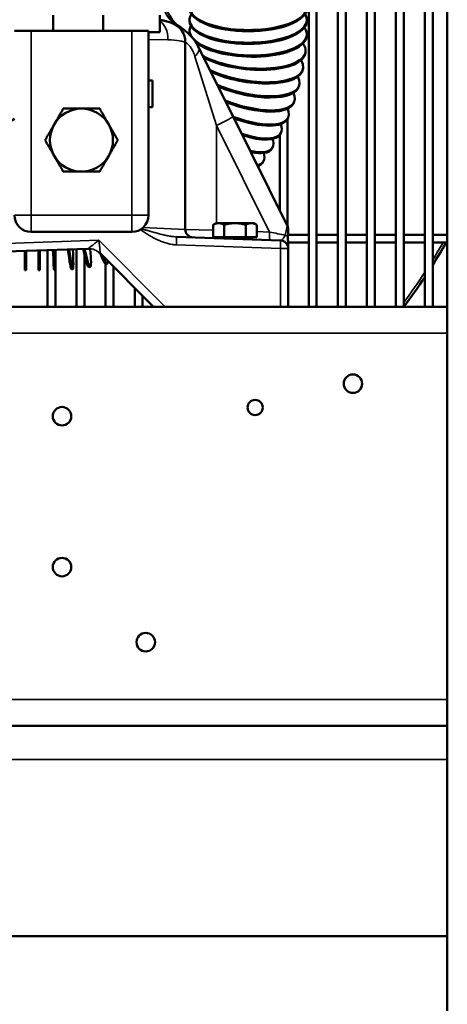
# Model space of a CAD drawing. Header units: inches. Extents: x 1 to 237, y 4 to 150.
# Tile 52 of 209: x 75 to 81, y 99 to 113. Entities that reach past the tile are written whole.
import ezdxf

# ---------------------------------------------------------------- set-up
doc = ezdxf.new("R2010")
doc.units = ezdxf.units.IN
doc.header["$LTSCALE"] = 7
doc.header["$MEASUREMENT"] = 0
doc.layers.add('Visible (ANSI)', color=7, linetype='Continuous', lineweight=50)
doc.layers.add('Visible Narrow (ANSI)', color=7, linetype='Continuous', lineweight=35)

msp = doc.modelspace()

# ---------------------------------------------------------------- linework, layer by layer
at = {"layer": 'Visible (ANSI)'}
for p, q in [((79.247, 125.036), (79.247, 109.154)), ((79.365, 125.036), (79.365, 109.154)), ((79.68, 125.036), (79.68, 109.154)), ((79.798, 125.036), (79.798, 109.154)), ((80.113, 109.154), (80.113, 125.036)), ((80.231, 109.154), (80.231, 125.036)), ((80.546, 109.154), (80.546, 125.036)), ((80.664, 109.154), (80.664, 125.036)), ((80.979, 109.154), (80.979, 125.036)), ((81.097, 109.154), (81.097, 125.036)), ((81.315, 114.654), (81.315, 98.654)), ((75.432, 113.504), (75.432, 113.272)), ((76.18, 113.504), (76.18, 113.272)), ((77.026, 113.254), (77.026, 113.504)), ((77.2, 113.416), (77.2, 113.415)), ((77.469, 113.437), (77.469, 113.418)), ((79.219, 113.437), (79.219, 113.418)), ((74.855, 113.272), (75.105, 113.272)), ((76.605, 113.272), (75.105, 113.272)), ((76.605, 113.272), (76.855, 113.272)), ((76.855, 110.522), (76.855, 113.272)), ((76.855, 113.254), (77.026, 113.254)), ((77.468, 113.278), (77.468, 113.26)), ((77.405, 110.311), (77.405, 113.105)), ((79.217, 113.217), (79.217, 113.198)), ((78.118, 111.994), (77.604, 113.024)), ((79.199, 112.963), (79.197, 112.945)), ((79.162, 112.712), (79.158, 112.694)), ((76.915, 112.532), (76.855, 112.532)), ((76.915, 112.132), (76.915, 112.532)), ((79.106, 112.464), (79.102, 112.446)), ((79.032, 112.22), (79.026, 112.203)), ((76.915, 112.132), (76.855, 112.132)), ((78.927, 110.371), (78.118, 111.994)), ((78.932, 111.962), (78.932, 110.36)), ((78.941, 111.983), (78.934, 111.965)), ((78.814, 111.719), (78.814, 110.598)), ((78.832, 111.752), (78.824, 111.735)), ((78.707, 111.529), (78.698, 111.513)), ((78.499, 111.261), (78.499, 111.23)), ((78.567, 111.316), (78.556, 111.301)), ((77.864, 110.404), (77.82, 110.379)), ((77.82, 110.194), (77.82, 110.379)), ((77.902, 110.404), (77.864, 110.404)), ((78.145, 110.404), (77.902, 110.404)), ((77.983, 110.194), (77.983, 110.379)), ((78.389, 110.404), (78.145, 110.404)), ((78.308, 110.194), (78.308, 110.379)), ((78.426, 110.404), (78.389, 110.404)), ((78.426, 110.404), (78.47, 110.379)), ((78.47, 110.194), (78.47, 110.379)), ((78.94, 110.317), (78.94, 110.243)), ((75.105, 110.272), (76.605, 110.272)), ((78.824, 110.146), (77.272, 110.2)), ((77.983, 110.194), (77.82, 110.194)), ((77.892, 110.194), (77.892, 110.178)), ((78.308, 110.194), (77.983, 110.194)), ((78.145, 110.169), (78.398, 110.169)), ((78.47, 110.194), (78.308, 110.194)), ((78.398, 110.194), (78.398, 110.169)), ((78.662, 110.232), (78.662, 110.232)), ((78.814, 110.242), (78.814, 110.242)), ((78.824, 110.146), (78.824, 110.146)), ((78.939, 110.232), (79.247, 110.232)), ((79.365, 110.232), (79.68, 110.232)), ((79.798, 110.232), (80.113, 110.232)), ((80.231, 110.232), (80.546, 110.232)), ((80.664, 110.232), (80.979, 110.232)), ((81.097, 110.232), (81.315, 110.232)), ((73.843, 109.949), (75.952, 110.023)), ((75.216, 109.997), (75.216, 109.701)), ((75.236, 109.998), (75.236, 109.701)), ((75.349, 110.002), (75.349, 109.154)), ((75.467, 110.006), (75.467, 109.976)), ((75.782, 110.017), (75.782, 109.154)), ((77.273, 110.114), (77.273, 110.114)), ((78.939, 110.114), (79.247, 110.114)), ((78.94, 110.026), (78.94, 110.087)), ((78.94, 109.154), (78.94, 110.026)), ((79.365, 110.114), (79.68, 110.114)), ((79.798, 110.114), (80.113, 110.114)), ((80.231, 110.114), (80.546, 110.114)), ((80.664, 110.114), (80.979, 110.114)), ((81.097, 110.114), (81.315, 110.114)), ((75.011, 109.99), (75.011, 109.701)), ((75.031, 109.991), (75.031, 109.701)), ((75.9, 109.932), (75.9, 109.154)), ((76.137, 109.95), (76.932, 109.154)), ((75.468, 109.702), (75.448, 109.702)), ((75.467, 109.702), (75.467, 109.154)), ((75.727, 109.718), (75.708, 109.716)), ((75.986, 109.751), (75.966, 109.748)), ((76.215, 109.796), (76.215, 109.154)), ((76.241, 109.799), (76.222, 109.795)), ((76.334, 109.753), (76.334, 109.154)), ((75.031, 109.701), (75.011, 109.701)), ((75.236, 109.701), (75.216, 109.701)), ((76.649, 109.438), (76.649, 109.154)), ((76.767, 109.32), (76.767, 109.154)), ((64.815, 109.154), (81.315, 109.154)), ((81.315, 102.904), (64.815, 102.904)), ((81.315, 99.768), (64.265, 99.768))]:
    msp.add_line(p, q, dxfattribs=at)
for centre, radius in [((79.906, 108.009), 0.138), ((75.565, 107.524), 0.138), ((78.447, 107.654), 0.113), ((75.565, 105.274), 0.138), ((76.815, 104.154), 0.138)]:
    msp.add_circle(centre, radius, dxfattribs=at)
for centre, radius, start, end in [((73.105, 114.823), 3.356, 7.9595, 301.4317), ((77.605, 113.743), 0.5, 180, 237.4738), ((77.105, 113.105), 0.3, 0, 67.514), ((75.855, 111.642), 0.47, 90, 150), ((75.855, 111.642), 0.47, 30, 90), ((75.855, 111.642), 0.47, 150, 210), ((75.855, 111.642), 0.47, 330, 30), ((75.855, 111.642), 0.47, 210, 270), ((75.855, 111.642), 0.47, 270, 330), ((75.105, 110.522), 0.25, 180, 270), ((76.605, 110.522), 0.25, 270, 0), ((77.525, 110.311), 0.12, 180, 268), ((78.82, 110.317), 0.12, 0, 26.5), ((78.358, 110.144), 0.025, 90, 133.3523), ((78.82, 110.026), 0.12, 0, 88), ((75.96, 109.773), 0.25, 90.4062, 91.9611), ((73.105, 114.823), 9.449, 327.7613, 330.1054), ((75.96, 109.773), 0.25, 45, 50.1956), ((73.105, 114.823), 9.449, 323.1323, 326.4427)]:
    msp.add_arc(centre, radius, start, end, dxfattribs=at)
for centre, major_axis, ratio, start_param, end_param in [((78.344, 113.626), (0.875, 0), 0.390731, 2.889384, 6.535394), ((78.344, 113.437), (0.875, 0), 0.390731, 2.889384, 6.535394), ((78.344, 113.607), (0.875, 0), 0.390731, 3.141593, 6.283185), ((78.344, 113.418), (0.875, 0), 0.390731, 3.141593, 6.283185), ((78.343, 113.248), (-0.874, 0.031), 0.390526, 6.080053, 6.586365), ((78.342, 113.229), (-0.874, 0.031), 0.390526, 0, 0.156787), ((78.343, 113.248), (0.874, -0.031), 0.390526, 3.502788, 6.583129), ((78.329, 113.059), (-0.87, 0.096), 0.388745, 6.123935, 6.124866), ((78.342, 113.229), (0.874, -0.031), 0.390526, 3.624349, 6.283185), ((78.329, 113.059), (0.87, -0.096), 0.388745, 3.890245, 6.62907), ((78.327, 113.041), (0.87, -0.096), 0.388745, 3.916871, 6.283185), ((78.302, 112.872), (-0.86, 0.16), 0.385142, 0.645808, 0.645817), ((78.302, 112.872), (0.86, -0.16), 0.385142, 4.125142, 6.631573), ((78.298, 112.854), (-0.86, 0.16), 0.385142, 0.670511, 0.670521), ((78.298, 112.854), (0.86, -0.16), 0.385142, 4.148509, 6.283185), ((78.26, 112.687), (-0.846, 0.223), 0.379736, 0.858948, 0.858949), ((78.26, 112.687), (0.846, -0.223), 0.379736, 4.353371, 6.635865), ((78.205, 112.505), (-0.828, 0.284), 0.372551, 1.063818, 1.063823), ((78.199, 112.487), (-0.828, 0.284), 0.372551, 1.084596, 1.084597), ((78.255, 112.669), (0.846, -0.223), 0.379736, 4.375806, 6.283185), ((78.205, 112.505), (0.828, -0.284), 0.372551, 4.589791, 6.642055), ((78.199, 112.487), (0.828, -0.284), 0.372551, 4.612437, 6.283185), ((78.136, 112.326), (-0.805, 0.344), 0.36362, 1.273075, 1.273077), ((78.129, 112.309), (-0.805, 0.344), 0.36362, 1.293908, 1.29391), ((78.136, 112.326), (0.805, -0.344), 0.36362, 4.845954, 6.650303), ((78.129, 112.309), (-0.805, 0.344), 0.36362, 1.685263, 1.685272), ((78.136, 112.326), (-0.805, 0.344), 0.36362, 1.700172, 1.700181), ((78.129, 112.309), (0.805, -0.344), 0.36362, 4.869778, 6.283185), ((78.055, 112.153), (-0.778, 0.401), 0.352987, 1.566578, 1.56658), ((78.055, 112.153), (0.778, -0.401), 0.352987, 5.136447, 6.660835), ((78.046, 112.136), (0.778, -0.401), 0.352987, 5.162751, 6.283185), ((77.96, 111.985), (0.747, -0.456), 0.340699, 5.487107, 6.673956), ((77.951, 111.969), (0.747, -0.456), 0.340699, 5.518537, 6.283185), ((77.854, 111.824), (0.713, -0.507), 0.326816, 5.966484, 6.690071), ((77.843, 111.808), (0.713, -0.507), 0.326816, 6.01274, 6.283185), ((76.796, 110.92), (-0.402, 0.777), 0.191267, 2.330344, 2.330345), ((76.813, 110.929), (-0.402, 0.777), 0.191267, 2.350218, 2.350219), ((76.813, 110.929), (0.402, -0.777), 0.191267, 0.5745, 0.574504), ((76.972, 111.017), (-0.452, 0.749), 0.214125, 2.631401, 2.631406), ((76.989, 111.027), (-0.452, 0.749), 0.214125, 2.674109, 2.674118), ((76.631, 110.842), (0.35, -0.802), 0.167513, 0.673423, 0.673539), ((76.813, 110.929), (0.402, -0.777), 0.191267, 0.275563, 0.275571), ((75.421, 110.576), (0.026, -0.875), 0.012632, 5.424516, 6.283185), ((75.441, 110.577), (0.026, -0.875), 0.012632, 5.424361, 7.142139), ((75.626, 110.588), (0.081, -0.871), 0.039316, 5.429916, 6.283185), ((75.646, 110.59), (0.081, -0.871), 0.039316, 5.431679, 7.130133), ((75.83, 110.612), (0.136, -0.864), 0.065815, 5.455727, 6.283185), ((75.85, 110.615), (0.136, -0.864), 0.065815, 5.459533, 7.08707), ((76.031, 110.649), (0.19, -0.854), 0.092006, 5.656063, 6.283185), ((76.051, 110.653), (0.19, -0.854), 0.092006, 5.739009, 6.53971)]:
    msp.add_ellipse(centre, major_axis=major_axis, ratio=ratio, start_param=start_param, end_param=end_param, dxfattribs=at)
for points, knots in [([(77.22, 113.382), (77.22, 113.382), (77.219, 113.383), (77.213, 113.385), (77.208, 113.387), (77.201, 113.39), (77.199, 113.391), (77.19, 113.394), (77.18, 113.398), (77.158, 113.405), (77.145, 113.409), (77.116, 113.417), (77.099, 113.421), (77.064, 113.428), (77.046, 113.431), (77.026, 113.434)], [-0.9873894, -0.9873894, -0.9873894, -0.9873894, -0.8668231, -0.8668231, -0.7412059, -0.7412059, -0.7052782, -0.7052782, -0.5628738, -0.5628738, -0.4231669, -0.4231669, -0.2775319, -0.2775319, -0.1422454, -0.1422454, -0.1422454, -0.1422454]), ([(77.604, 113.024), (77.582, 113.068), (77.505, 113.189), (77.363, 113.312), (77.247, 113.372), (77.22, 113.382), (77.22, 113.382)], [-1.73775, -1.73775, -1.73775, -1.73775, -1.4895, -0.993, -0.4965, 0, 0, 0, 0]), ([(78.936, 110.156), (78.936, 110.16), (78.936, 110.165), (78.936, 110.169), (78.935, 110.173), (78.935, 110.177), (78.935, 110.18), (78.935, 110.184), (78.935, 110.188), (78.935, 110.191), (78.935, 110.192), (78.935, 110.193), (78.935, 110.194), (78.935, 110.197), (78.935, 110.199), (78.936, 110.202), (78.936, 110.203), (78.936, 110.203), (78.936, 110.203)], [0.000176, 0.000176, 0.000176, 0.000176, 0.0356688, 0.0356688, 0.0356688, 0.067951, 0.067951, 0.067951, 0.0996808, 0.0996808, 0.0996808, 0.1059093, 0.1059093, 0.1059093, 0.131707, 0.131707, 0.131707, 0.1350415, 0.1350415, 0.1350415, 0.1350415]), ([(78.936, 110.203), (78.936, 110.202), (78.935, 110.201), (78.935, 110.2), (78.935, 110.198), (78.935, 110.196), (78.935, 110.194), (78.935, 110.19), (78.935, 110.187), (78.935, 110.183), (78.935, 110.183), (78.935, 110.182), (78.935, 110.182), (78.935, 110.181), (78.935, 110.181), (78.935, 110.181), (78.935, 110.177), (78.935, 110.173), (78.935, 110.169), (78.936, 110.165), (78.936, 110.16), (78.936, 110.156)], [0, 0, 0, 0, 0.0097436, 0.0097436, 0.0097436, 0.0285341, 0.0285341, 0.0285341, 0.0589268, 0.0589268, 0.0589268, 0.0635263, 0.0635263, 0.0635263, 0.0654438, 0.0654438, 0.0654438, 0.0983553, 0.0983553, 0.0983553, 0.1346326, 0.1346326, 0.1346326, 0.1346326]), ([(78.938, 110.221), (78.937, 110.218), (78.937, 110.216), (78.937, 110.213), (78.936, 110.21), (78.936, 110.208), (78.936, 110.205), (78.936, 110.204), (78.936, 110.204), (78.936, 110.203)], [-0.06248714, -0.06248714, -0.06248714, -0.06248714, -0.0310514, -0.0310514, -0.0310514, -0.0051554, -0.0051554, -0.0051554, -0.00043084, -0.00043084, -0.00043084, -0.00043084]), ([(78.936, 110.156), (78.937, 110.151), (78.937, 110.146), (78.938, 110.141), (78.938, 110.137), (78.938, 110.132), (78.938, 110.127)], [0.00052494, 0.00052494, 0.00052494, 0.00052494, 0.03871955, 0.03871955, 0.03871955, 0.0777798, 0.0777798, 0.0777798, 0.0777798]), ([(78.938, 110.127), (78.938, 110.132), (78.938, 110.137), (78.938, 110.141), (78.937, 110.144), (78.937, 110.148), (78.937, 110.151)], [0.00007935, 0.00007935, 0.00007935, 0.00007935, 0.03918853, 0.03918853, 0.03918853, 0.06394484, 0.06394484, 0.06394484, 0.06394484]), ([(78.94, 110.243), (78.94, 110.243), (78.94, 110.243), (78.94, 110.243), (78.94, 110.243), (78.94, 110.243), (78.94, 110.243), (78.94, 110.242), (78.94, 110.24), (78.939, 110.23), (78.939, 110.225), (78.938, 110.221)], [0.00001709, 0.00001709, 0.00001709, 0.00001709, 0.00011398, 0.00011398, 0.00025591, 0.00025591, 0.00071569, 0.00071569, 0.00770034, 0.00770034, 0.01504262, 0.01504262, 0.01504262, 0.01504262]), ([(78.938, 110.127), (78.939, 110.12), (78.939, 110.114), (78.939, 110.107), (78.94, 110.104), (78.94, 110.1), (78.94, 110.097), (78.94, 110.095), (78.94, 110.094), (78.94, 110.092), (78.94, 110.091), (78.94, 110.091), (78.94, 110.09), (78.94, 110.089), (78.94, 110.087), (78.94, 110.087)], [-0.01104013, -0.01104013, -0.01104013, -0.01104013, -0.00553431, -0.00553431, -0.00553431, -0.00280212, -0.00280212, -0.00280212, -0.0014209, -0.0014209, -0.0014209, -0.00072658, -0.00072658, -0.00072658, -0.00002823, -0.00002823, -0.00002823, -0.00002823]), ([(78.94, 110.087), (78.94, 110.087), (78.94, 110.087), (78.94, 110.088), (78.94, 110.088), (78.94, 110.09), (78.94, 110.091), (78.94, 110.093), (78.94, 110.094), (78.94, 110.096), (78.94, 110.099), (78.94, 110.102), (78.94, 110.105), (78.939, 110.112), (78.939, 110.12), (78.938, 110.127)], [-0.1184269, -0.1184269, -0.1184269, -0.1184269, -0.112038, -0.112038, -0.112038, -0.1009598, -0.1009598, -0.1009598, -0.0863562, -0.0863562, -0.0863562, -0.0620466, -0.0620466, -0.0620466, -0.000001, -0.000001, -0.000001, -0.000001])]:
    msp.add_open_spline(points, degree=3, knots=knots, dxfattribs=at)
for points, weights in [([(75.448, 111.877), (75.511, 111.987), (75.584, 112.112)], [1, 1.08759348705, 1.09793409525]), ([(75.584, 112.112), (75.729, 112.112), (75.855, 112.112)], [1.09793409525, 1.08759348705, 1]), ([(75.855, 112.112), (75.981, 112.112), (76.127, 112.112)], [1, 1.08759348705, 1.09793409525]), ([(76.127, 112.112), (76.199, 111.987), (76.262, 111.877)], [1.09793409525, 1.08759348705, 1]), ([(75.312, 111.642), (75.385, 111.768), (75.448, 111.877)], [1.09793409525, 1.08759348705, 1]), ([(76.262, 111.877), (76.325, 111.768), (76.398, 111.642)], [1, 1.08759348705, 1.09793409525]), ([(75.448, 111.407), (75.385, 111.517), (75.312, 111.642)], [1, 1.08759348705, 1.09793409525]), ([(76.398, 111.642), (76.325, 111.517), (76.262, 111.407)], [1.09793409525, 1.08759348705, 1]), ([(75.584, 111.172), (75.511, 111.298), (75.448, 111.407)], [1.09793409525, 1.08759348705, 1]), ([(76.262, 111.407), (76.199, 111.298), (76.127, 111.172)], [1, 1.08759348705, 1.09793409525]), ([(75.855, 111.172), (75.729, 111.172), (75.584, 111.172)], [1, 1.08759348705, 1.09793409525]), ([(76.127, 111.172), (75.981, 111.172), (75.855, 111.172)], [1.09793409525, 1.08759348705, 1]), ([(77.902, 110.404), (77.864, 110.404), (77.82, 110.379)], [1, 1.0379548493, 1]), ([(77.983, 110.379), (77.939, 110.404), (77.902, 110.404)], [1, 1.0379548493, 1]), ([(78.145, 110.404), (78.07, 110.404), (77.983, 110.379)], [1, 1.0379548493, 1]), ([(78.308, 110.379), (78.221, 110.404), (78.145, 110.404)], [1, 1.0379548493, 1]), ([(78.389, 110.404), (78.351, 110.404), (78.308, 110.379)], [1, 1.0379548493, 1]), ([(78.47, 110.379), (78.426, 110.404), (78.389, 110.404)], [1, 1.0379548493, 1])]:
    msp.add_rational_spline(points, weights, degree=2, dxfattribs=at)
at = {"layer": 'Visible Narrow (ANSI)'}
for p, q in [((75.105, 110.522), (75.105, 113.272)), ((76.605, 113.272), (76.605, 110.522)), ((77.145, 113.139), (76.855, 113.145)), ((77.549, 112.89), (77.87, 111.86)), ((77.87, 111.86), (78.663, 110.271)), ((77.87, 110.404), (77.87, 111.86)), ((74.855, 110.522), (75.105, 110.522)), ((76.605, 110.522), (75.105, 110.522)), ((75.105, 110.522), (75.105, 110.272)), ((76.605, 110.272), (76.605, 110.522)), ((76.605, 110.522), (76.855, 110.522)), ((76.773, 110.337), (77.405, 110.311)), ((77.82, 110.3), (77.405, 110.311)), ((76.112, 110.148), (73.907, 110.071)), ((77.106, 109.154), (76.112, 110.148)), ((78.663, 110.271), (78.47, 110.278)), ((77.272, 110.08), (78.824, 110.026)), ((78.824, 110.026), (78.824, 109.154)), ((78.824, 110.026), (78.94, 110.026)), ((81.315, 108.761), (64.815, 108.761)), ((64.815, 103.298), (81.315, 103.298)), ((64.265, 102.404), (81.315, 102.404))]:
    msp.add_line(p, q, dxfattribs=at)
for start, end in [(328.1435, 329.9674), (323.4509, 326.8058)]:
    msp.add_arc((73.105, 114.823), 9.409, start, end, dxfattribs=at)
for centre, major_axis, ratio, start_param, end_param in [((77.53, 113.788), (-0.239, -0.439), 0.923879, 5.177574, 6.270332), ((76.949, 113.139), (0.01, 0.3), 0.652214, 4.735161, 5.931997), ((77.336, 112.89), (0.268, 0.134), 0.41195, 5.402929, 6.283185), ((77.849, 111.86), (0.268, 0.134), 0.031186, 4.774857, 6.283185), ((78.82, 109.914), (0.107, 0.457), 0.005095, 5.466495, 6.277053), ((76.108, 110.148), (-0.156, -0.126), 0.013065, 0.017504, 1.587082), ((76.108, 110.148), (0.029, -0.199), 0.020655, 6.281396, 7.850974), ((77.268, 110.08), (0.004, 0.12), 0.034878, 4.713607, 6.283185), ((77.879, 110.299), (-0.004, -0.12), 0.069714, 5.770688, 6.283185), ((78.671, 110.271), (-0.004, -0.12), 0.069714, 4.714823, 6.283185), ((78.641, 110.272), (0.37, -0.07), 0.007906, 0.816569, 1.514338), ((78.82, 110.026), (0.004, 0.12), 0.034878, 4.713607, 6.283185), ((78.82, 110.192), (0.12, 0), 0.368644, 0.317736, 0.893386), ((78.818, 110.191), (0.122, 0), 0.368644, 0.268498, 0.321742), ((78.82, 110.243), (0, -0.37), 0.324324, 1.332056, 1.332302), ((78.82, 110.243), (0, -0.37), 0.324324, 1.332056, 1.332304), ((75.96, 109.773), (-0.009, 0.25), 0.999373, 5.463207, 6.283185), ((76.466, 109.791), (-0.329, 0.159), 0.005548, 6.273242, 6.299141)]:
    msp.add_ellipse(centre, major_axis=major_axis, ratio=ratio, start_param=start_param, end_param=end_param, dxfattribs=at)
for points, knots in [([(77.145, 113.139), (77.215, 113.138), (77.312, 113.126), (77.39, 113.109), (77.405, 113.105), (77.405, 113.105)], [0, 0, 0, 0, 0.4231669, 0.7052782, 0.9873894, 0.9873894, 0.9873894, 0.9873894]), ([(77.405, 113.105), (77.405, 113.105), (77.415, 113.099), (77.459, 113.063), (77.512, 112.989), (77.541, 112.917), (77.549, 112.89)], [0, 0, 0, 0, 0.4965, 0.993, 1.4895, 1.73775, 1.73775, 1.73775, 1.73775]), ([(77.495, 113.009), (77.494, 113.012), (77.491, 113.016), (77.488, 113.02), (77.487, 113.022)], [-1.27695143, -1.27695143, -1.27695143, -1.27695143, -1.24127499, -1.20656815, -1.20656815, -1.20656815, -1.20656815]), ([(76.732, 110.307), (76.752, 110.294), (76.771, 110.281), (76.791, 110.268), (76.828, 110.245), (76.865, 110.222), (76.903, 110.201), (76.941, 110.179), (76.98, 110.16), (77.02, 110.143), (77.04, 110.134), (77.06, 110.126), (77.081, 110.119), (77.101, 110.112), (77.122, 110.105), (77.143, 110.1), (77.164, 110.094), (77.186, 110.09), (77.207, 110.086), (77.229, 110.083), (77.251, 110.081), (77.272, 110.08)], [0.151991, 0.151991, 0.151991, 0.151991, 0.331177, 0.331177, 0.331177, 0.662355, 0.662355, 0.662355, 0.993532, 0.993532, 0.993532, 1.159121, 1.159121, 1.159121, 1.324709, 1.324709, 1.324709, 1.490298, 1.490298, 1.490298, 1.655886, 1.655886, 1.655886, 1.655886]), ([(76.751, 110.32), (76.772, 110.314), (76.792, 110.308), (76.834, 110.295), (76.855, 110.289), (76.897, 110.277), (76.918, 110.271), (76.946, 110.264), (76.953, 110.262), (76.959, 110.26)], [-1.4801198, -1.4801198, -1.4801198, -1.4801198, -1.3247091, -1.3247091, -1.1591205, -1.1591205, -0.9935319, -0.9935319, -0.9372415, -0.9372415, -0.9372415, -0.9372415]), ([(77.272, 110.2), (77.256, 110.201), (77.222, 110.203), (77.17, 110.211), (77.115, 110.221), (77.039, 110.238), (76.94, 110.265), (76.836, 110.295), (76.772, 110.314), (76.751, 110.32)], [-1.655886, -1.655886, -1.655886, -1.655886, -1.490298, -1.324709, -1.159121, -0.993532, -0.662355, -0.331177, -0.175756, -0.175756, -0.175756, -0.175756]), ([(77.165, 110.212), (77.166, 110.212), (77.168, 110.211), (77.189, 110.208), (77.209, 110.205), (77.243, 110.201), (77.258, 110.2), (77.272, 110.2)], [-0.3435016, -0.3435016, -0.3435016, -0.3435016, -0.3311773, -0.3311773, -0.144558, -0.144558, -0.0000233, -0.0000233, -0.0000233, -0.0000233]), ([(78.895, 110.226), (78.893, 110.221), (78.891, 110.215), (78.888, 110.21), (78.886, 110.206), (78.883, 110.201), (78.881, 110.197), (78.879, 110.194), (78.877, 110.191), (78.875, 110.188), (78.872, 110.183), (78.868, 110.179), (78.864, 110.174), (78.861, 110.171), (78.858, 110.167), (78.855, 110.164), (78.854, 110.163), (78.853, 110.162), (78.852, 110.161), (78.848, 110.157), (78.843, 110.153), (78.839, 110.151), (78.835, 110.148), (78.83, 110.146), (78.827, 110.146), (78.826, 110.146), (78.825, 110.146), (78.824, 110.146)], [-0.8245923, -0.8245923, -0.8245923, -0.8245923, -0.7328036, -0.7328036, -0.7328036, -0.6475527, -0.6475527, -0.6475527, -0.5889945, -0.5889945, -0.5889945, -0.4797321, -0.4797321, -0.4797321, -0.3821144, -0.3821144, -0.3821144, -0.3533967, -0.3533967, -0.3533967, -0.2032386, -0.2032386, -0.2032386, -0.0390813, -0.0390813, -0.0390813, 0, 0, 0, 0])]:
    msp.add_open_spline(points, degree=3, knots=knots, dxfattribs=at)
msp.add_open_spline([(77.412, 113.101), (77.412, 113.101), (77.412, 113.101), (77.411, 113.101)], degree=3, dxfattribs=at)

doc.saveas('drawing.dxf')
